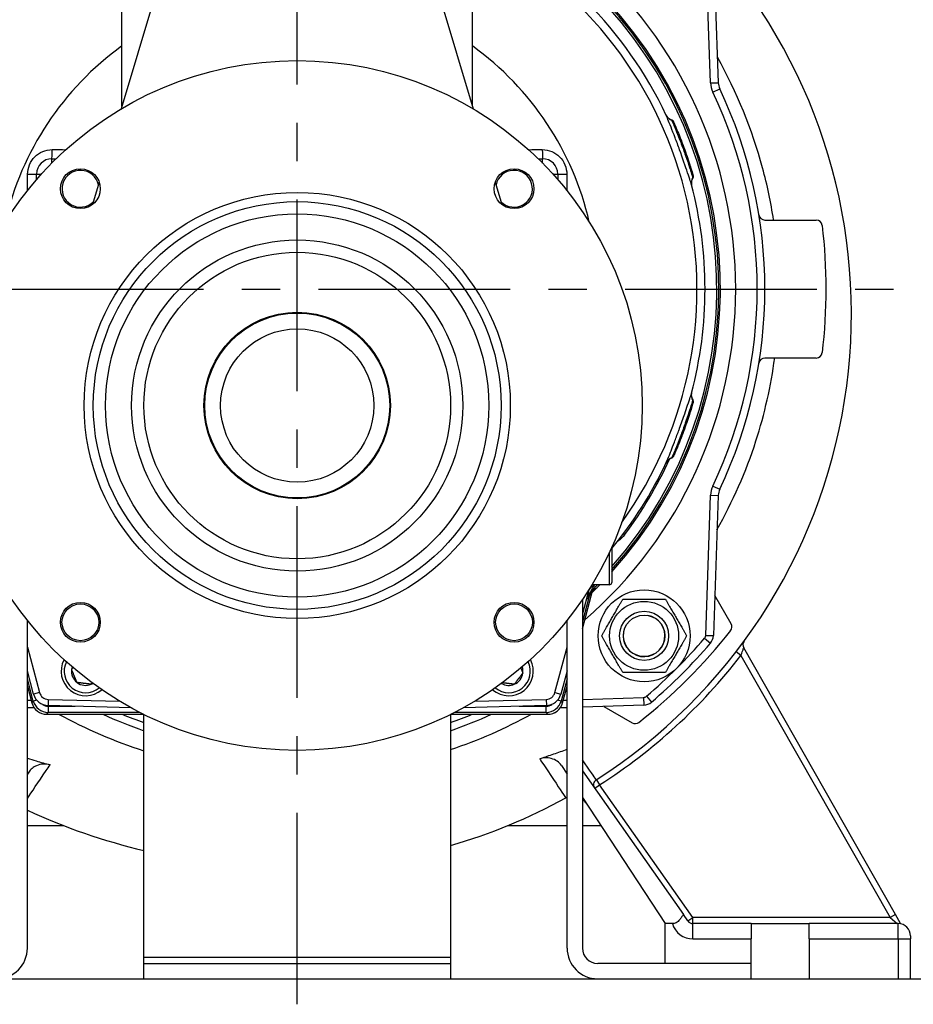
# Model space of a CAD drawing. Header units: millimetres. Extents: x 0 to 5940, y 0 to 4200.
# Tile 28 of 51: x 810 to 1102, y 2181 to 2502. Entities that reach past the tile are written whole.
import ezdxf

# ---------------------------------------------------------------- set-up
doc = ezdxf.new("R2010")
doc.units = ezdxf.units.MM
doc.header["$LTSCALE"] = 50
doc.linetypes.add('MITTE', pattern=[2, 1.25, -0.25, 0.25, -0.25])
for name, color, linetype in [('02-LINIE-035', 2, 'CONTINUOUS'), ('03-LINIE-050', 3, 'CONTINUOUS'), ('05-ACHSE', 1, 'MITTE')]:
    doc.layers.add(name, color=color, linetype=linetype)

msp = doc.modelspace()

# ---------------------------------------------------------------- linework, layer by layer
at = {"layer": '02-LINIE-035'}
for p, q in [((843.59, 2474.06), (843.59, 2560.43)), ((957.89, 2474.06), (957.89, 2560.43)), ((859.21, 2526.17), (843.32, 2473.18)), ((942.27, 2526.17), (958.15, 2473.18)), ((1035.55, 2481.65), (1033.96, 2527.41)), ((1036.45, 2527.5), (1038.05, 2481.74)), ((1035.55, 2481.65), (1038.05, 2481.74)), ((1036.27, 2478.7), (1038.53, 2479.77)), ((820.74, 2456.93), (822.15, 2456.93)), ((820.74, 2455.53), (820.74, 2456.93)), ((979.32, 2456.93), (980.74, 2456.93)), ((980.74, 2455.53), (980.74, 2456.93)), ((815.74, 2450.13), (815.74, 2451.93)), ((815.74, 2451.93), (817.33, 2451.93)), ((984.14, 2451.93), (985.74, 2451.93)), ((985.74, 2451.93), (985.74, 2450.13)), ((1029.78, 2451.63), (1029.79, 2451.62)), ((836.16, 2449.29), (833.97, 2441.98)), ((965.31, 2449.29), (967.5, 2441.98)), ((1053.28, 2436.93), (1070, 2436.93)), ((1070, 2391.93), (1053.28, 2391.93)), ((1023.5, 2359.97), (1023.5, 2359.97)), ((1036.27, 2350.17), (1038.53, 2349.1)), ((1033.96, 2301.46), (1035.55, 2347.22)), ((1035.55, 2347.22), (1038.05, 2347.13)), ((1038.05, 2347.13), (1036.45, 2301.37)), ((1007.49, 2334.24), (1007.07, 2334.55)), ((1003.34, 2330.13), (1003.34, 2318.73)), ((1002.54, 2317.93), (1002.54, 2328.55)), ((993.74, 2303.57), (997.16, 2316.37)), ((993.74, 2303.57), (997.17, 2316.37)), ((995.83, 2316.32), (993.74, 2308.52)), ((996.72, 2315.99), (996.72, 2315.99)), ((1002.54, 2317.93), (996.83, 2317.93)), ((997.18, 2316.43), (997.18, 2316.43)), ((997.18, 2316.43), (997.18, 2316.43)), ((995.99, 2314.28), (993.74, 2305.89)), ((993.74, 2313.13), (993.74, 2199.43)), ((995.99, 2314.28), (995.75, 2314.35)), ((1042.25, 2305.23), (1036.91, 2314.48)), ((812.74, 2199.43), (812.74, 2306.35)), ((988.74, 2199.43), (988.74, 2306.35)), ((1033.6, 2300.53), (1035.49, 2298.91)), ((1033.96, 2301.46), (1036.45, 2301.37)), ((812.74, 2297.58), (816.7, 2282.78)), ((984.77, 2282.78), (988.74, 2297.58)), ((1095.82, 2210.42), (1046.34, 2297.37)), ((1045.46, 2294.88), (1043.88, 2296.1)), ((1045.46, 2294.88), (1094.08, 2209.43)), ((814.77, 2282.27), (812.74, 2289.86)), ((814.66, 2280.04), (812.74, 2287.23)), ((988.74, 2289.86), (986.7, 2282.27)), ((988.74, 2287.23), (986.81, 2280.04)), ((812.74, 2284.91), (814.2, 2279.44)), ((812.74, 2284.91), (814.2, 2279.44)), ((987.27, 2279.44), (988.74, 2284.91)), ((987.27, 2279.44), (988.74, 2284.91)), ((816.7, 2282.78), (814.77, 2282.27)), ((819.52, 2280.56), (819.47, 2278.56)), ((819.52, 2280.56), (842.88, 2279.95)), ((958.59, 2279.95), (981.95, 2280.56)), ((981.95, 2280.56), (982, 2278.56)), ((984.77, 2282.78), (986.7, 2282.27)), ((993.74, 2280.52), (1013.71, 2281.22)), ((1013.71, 2281.22), (1013.8, 2278.72)), ((1014.64, 2281.58), (1016.26, 2279.68)), ((812.74, 2280.34), (813.97, 2280.3)), ((815.01, 2277.76), (812.74, 2277.84)), ((814.2, 2279.44), (814.66, 2280.04)), ((814.2, 2279.44), (814.2, 2279.44)), ((815.78, 2280.33), (814.66, 2280.04)), ((816.03, 2277.73), (816.03, 2277.73)), ((846.53, 2277.85), (819.47, 2278.56)), ((819.49, 2278.33), (828.33, 2278.33)), ((819.49, 2278.33), (819.49, 2276.33)), ((982, 2278.56), (954.94, 2277.85)), ((973.14, 2278.33), (981.98, 2278.33)), ((981.98, 2276.33), (981.98, 2278.33)), ((985.44, 2277.73), (985.44, 2277.73)), ((986.81, 2280.04), (985.69, 2280.33)), ((988.74, 2277.84), (986.47, 2277.76)), ((986.81, 2280.04), (987.27, 2279.44)), ((987.27, 2279.44), (987.27, 2279.44)), ((987.5, 2280.3), (988.74, 2280.34)), ((1013.8, 2278.72), (993.74, 2278.02)), ((1000.69, 2278.26), (1009.94, 2272.92)), ((819.49, 2276.33), (819.03, 2275.73)), ((819.03, 2275.73), (850.59, 2275.73)), ((819.03, 2275.73), (819.03, 2275.73)), ((819.03, 2275.73), (850.59, 2275.73)), ((849.4, 2276.33), (819.49, 2276.33)), ((850.74, 2196.43), (850.74, 2275.66)), ((950.74, 2275.66), (950.74, 2196.43)), ((950.88, 2275.73), (982.44, 2275.73)), ((950.89, 2275.73), (982.44, 2275.73)), ((981.98, 2276.33), (952.07, 2276.33)), ((982.44, 2275.73), (981.98, 2276.33)), ((982.44, 2275.73), (982.44, 2275.73)), ((986.89, 2259.01), (988.74, 2256.2)), ((813.19, 2256.88), (812.74, 2256.2)), ((993.74, 2257.21), (1026.68, 2210.36)), ((997.73, 2251.54), (999.36, 2252.69)), ((998.29, 2254.37), (999.36, 2252.69)), ((1029.78, 2209.43), (999.36, 2252.69)), ((993.74, 2248.58), (1020.74, 2207.43)), ((812.74, 2239.43), (824.48, 2239.43)), ((969.53, 2239.43), (988.74, 2239.43)), ((993.74, 2239.43), (999.74, 2239.43)), ((1028.14, 2208.28), (1026.68, 2210.36)), ((1095.82, 2210.42), (1094.08, 2209.43)), ((1097.52, 2207.43), (1095.82, 2210.42)), ((1023.07, 2207.43), (1020.74, 2207.43)), ((1020.74, 2194.43), (1020.74, 2207.43)), ((1028.14, 2208.28), (1029.78, 2209.43)), ((1029.78, 2207.43), (1029.78, 2209.43)), ((1094.08, 2209.43), (1029.78, 2209.43)), ((1048.74, 2207.43), (1029.78, 2207.43)), ((1029.78, 2202.43), (1029.78, 2207.43)), ((1048.74, 2207.43), (1048.74, 2202.43)), ((1048.74, 2207.43), (1067.74, 2207.43)), ((1067.74, 2202.43), (1067.74, 2207.43)), ((1096.74, 2207.43), (1067.74, 2207.43)), ((1094.08, 2209.43), (1096.35, 2207.43)), ((1096.74, 2202.43), (1096.74, 2207.43)), ((1097.57, 2207.35), (1097.52, 2207.43)), ((1100.74, 2203.43), (1100.74, 2202.43)), ((1029.78, 2202.43), (1048.74, 2202.43)), ((1048.74, 2194.43), (1048.74, 2202.43)), ((1067.74, 2202.43), (1067.74, 2189.43)), ((1067.74, 2202.43), (1096.74, 2202.43)), ((1096.74, 2202.43), (1096.74, 2189.43)), ((1096.74, 2202.43), (1100.74, 2202.43)), ((1100.74, 2189.43), (1100.74, 2202.43)), ((850.74, 2194.43), (850.74, 2196.43)), ((850.74, 2196.43), (950.74, 2196.43)), ((850.74, 2189.43), (850.74, 2194.43)), ((850.74, 2194.43), (950.74, 2194.43)), ((950.74, 2196.43), (950.74, 2194.43)), ((950.74, 2194.43), (950.74, 2189.43)), ((1048.74, 2194.43), (998.74, 2194.43)), ((1048.74, 2189.43), (1048.74, 2194.43))]:
    msp.add_line(p, q, dxfattribs=at)
for centre, radius in [((900.74, 2376.43), 112.5), ((830.03, 2447.15), 6.5), ((971.45, 2447.15), 6.5), ((900.74, 2376.43), 69.5), ((900.74, 2376.43), 66.5), ((900.74, 2376.43), 62.5), ((900.74, 2376.43), 54), ((900.74, 2376.43), 50), ((900.74, 2376.43), 30.4), ((900.74, 2376.43), 30.15), ((900.74, 2376.43), 25), ((1013.87, 2301.3), 15), ((1013.87, 2301.3), 11.25), ((830.03, 2305.72), 6.5), ((830.03, 2305.72), 6), ((971.45, 2305.72), 6.5), ((971.45, 2305.72), 6), ((1013.87, 2301.3), 8), ((1013.87, 2301.3), 8), ((1013.87, 2301.3), 6.77)]:
    msp.add_circle(centre, radius, dxfattribs=at)
for centre, radius, start, end in [((900.74, 2414.43), 133, 115.4485, 144.7955), ((900.74, 2414.43), 133, 25.2045, 64.5515), ((900.74, 2414.43), 130.37, 115.9996, 215.7173), ((900.74, 2414.43), 130.37, 324.2827, 64.0004), ((900.74, 2414.43), 143, 310.9811, 49.0189), ((901.08, 2406.35), 180.4, 302.6034, 39.3529), ((900.74, 2414.43), 137.5, 318.2607, 45.9232), ((900.74, 2414.43), 138, 318.0286, 45.8085), ((900.74, 2414.43), 136.85, 318.5666, 45.0311), ((900.74, 2414.43), 97.73, 125.7855, 167.0831), ((900.74, 2414.43), 97.73, 12.9169, 54.2145), ((1043.05, 2481.91), 7.5, 182, 205.3683), ((1043.05, 2481.91), 5, 182, 205.3683), ((900.74, 2414.43), 152.5, 334.6317, 25.3683), ((900.74, 2414.43), 150, 334.6317, 25.3683), ((820.74, 2451.93), 5, 90, 180), ((980.74, 2451.93), 5, 0, 90), ((830.03, 2447.15), 6, 12.0618, 314.5649), ((971.45, 2447.15), 6, 225.4351, 167.9382), ((900.74, 2414.43), 133, 345.2045, 14.7955), ((1053.28, 2438.93), 2, 189.1243, 270), ((1070, 2434.93), 2, 6.9056, 90), ((900.74, 2414.43), 172.5, 353.0944, 6.9056), ((1070, 2393.93), 2, 270, 353.0944), ((1053.28, 2389.93), 2, 90, 170.8757), ((900.74, 2414.43), 133, 320.4823, 334.7955), ((900.74, 2414.43), 133.52, 323.0845, 335.4437), ((1043.05, 2346.96), 7.5, 154.6317, 178), ((1043.05, 2346.96), 5, 154.6317, 178), ((1002.54, 2330.13), 0.8, 0, 9.3504), ((900.74, 2414.43), 137.5, 314.0768, 315.4269), ((900.74, 2414.43), 138, 314.1915, 315.6311), ((900.74, 2414.43), 136.85, 314.9689, 315.1583), ((1002.54, 2318.73), 0.8, 270, 0), ((999.86, 2312.06), 5, 134.0768, 165), ((895.91, 2415.73), 142.5, 314.6113, 314.754), ((1013.87, 2301.3), 6.79, 170, 80), ((900.74, 2414.43), 180, 308.2513, 321.7487), ((1040.52, 2304.23), 2, 321.7487, 30), ((900.74, 2414.43), 175, 310.6068, 319.3932), ((1032.46, 2301.51), 1.5, 319.3932, 358), ((1032.46, 2301.51), 4, 319.3932, 358), ((900.74, 2414.43), 177.5, 310.6068, 319.3932), ((1048.08, 2298.36), 2, 143.6996, 209.6394), ((831.74, 2289.75), 8, 151.8047, 311.1539), ((969.74, 2289.75), 8, 228.8461, 28.1953), ((901.08, 2406.35), 182.4, 302.6034, 322.3307), ((831.74, 2289.75), 7, 153.8663, 309.0923), ((831.74, 2289.75), 4.62, 172.6173, 232.6173), ((831.74, 2289.75), 4.62, 162.0974, 172.6173), ((969.74, 2289.75), 7, 230.9077, 26.1337), ((969.74, 2289.75), 4.62, 352.6173, 17.9026), ((969.74, 2289.75), 4.62, 292.6173, 352.6173), ((831.74, 2289.75), 4.62, 232.6173, 292.6173), ((831.74, 2289.75), 4.62, 292.6173, 300.8612), ((969.74, 2289.75), 4.62, 239.1388, 292.6173), ((819.6, 2283.56), 5, 195, 268.5), ((819.6, 2283.56), 3, 195, 268.5), ((981.87, 2283.56), 3, 271.5, 345), ((981.87, 2283.56), 5, 271.5, 345), ((1013.66, 2282.71), 1.5, 272, 310.6068), ((819.03, 2280.73), 5, 195, 270), ((982.44, 2280.73), 5, 270, 345), ((1013.66, 2282.71), 4, 272, 310.6068), ((900.74, 2414.43), 152.5, 245.4423, 250.8605), ((900.74, 2414.43), 150, 247.6235, 250.5288), ((900.74, 2414.43), 152.5, 289.1395, 294.5577), ((900.74, 2414.43), 150, 289.4712, 292.3765), ((1010.94, 2274.65), 2, 240, 308.2513), ((999.36, 2252.69), 2, 122.6034, 215.112), ((901.08, 2406.35), 180.4, 285.9767, 298.9143), ((990.72, 2244.06), 5, 113.4155, 118.9143), ((990.72, 2244.06), 5, 33.2749, 52.9434), ((896.58, 2424.79), 198.88, 245.0661, 256.6734), ((1029.78, 2209.43), 7, 196.6015, 270), ((1029.78, 2209.43), 2, 215.112, 270), ((1096.74, 2203.43), 4, 0, 90), ((802.74, 2199.43), 10, 270, 0), ((998.74, 2199.43), 10, 180, 270), ((998.74, 2199.43), 5, 180, 270)]:
    msp.add_arc(centre, radius, start, end, dxfattribs=at)
for centre, major_axis, ratio, start_param, end_param in [((1023.79, 2472.35), (-2.71, -1.28), 0.986251, 0, 0.81922), ((820.74, 2459.93), (0, -3), 0.022756, 0, 1.557855), ((980.74, 2459.93), (0, -3), 0.022756, 4.725331, 6.283185), ((812.74, 2451.93), (3, 0), 0.010265, 4.736473, 6.283185), ((707.72, 2414.43), (0, 3645.44), 0.02883, 4.721217, 4.722668), ((988.74, 2451.93), (-3, 0), 0.010265, 0, 1.546712), ((1093.76, 2414.43), (0, -3645.44), 0.02883, 4.70211, 4.703561), ((1032.23, 2449.17), (-2.9, -0.77), 0.986253, 5.463965, 6.283185), ((900.74, 2420.95), (54.15, 0), 0.707107, 4.168236, 4.173194), ((900.74, 2421.12), (-54.25, 0), 0.707107, 1.028365, 1.033311), ((900.74, 2421.12), (-54.25, 0), 0.707107, 2.108281, 2.113228), ((900.74, 2420.95), (54.15, 0), 0.707107, 5.251584, 5.256542), ((1032.23, 2379.7), (-2.9, 0.77), 0.986251, 0, 0.81922), ((1023.79, 2356.52), (-2.71, 1.28), 0.986253, 5.463965, 6.283185), ((1000.53, 2314.54), (-4.83, 1.29), 0.661971, 5.565341, 6.283185), ((999.87, 2313.55), (-2.26, -3.83), 0.876967, 4.419113, 5.019146), ((1001.07, 2313.24), (-3.52, 3.55), 0.998651, 0, 0.528479), ((997.44, 2313.89), (-1.39, 1.44), 0.685613, 0.26301, 0.721846), ((819.03, 2280.73), (3.97, -3.04), 0.999456, 4.058153, 5.366625), ((819.49, 2281.33), (-3.04, -3.97), 0.999891, 5.62895, 6.937421), ((819.49, 2281.33), (-1.83, -2.38), 0.999456, 0.00061, 0.654236), ((981.98, 2281.33), (3.04, -3.97), 0.999891, 5.62895, 6.937421), ((981.98, 2281.33), (1.83, -2.38), 0.999456, 5.62895, 6.282576), ((982.44, 2280.73), (3.97, 3.04), 0.999456, 4.058153, 5.366625)]:
    msp.add_ellipse(centre, major_axis=major_axis, ratio=ratio, start_param=start_param, end_param=end_param, dxfattribs=at)
for points, knots in [([(1056.07, 2436.98), (1055.21, 2442.69), (1054.02, 2448.35), (1049.15, 2466.47), (1044.16, 2478.64), (1037.77, 2490.02)], [-14.464337, -14.464337, -14.464337, -14.464337, -12.674842, -12.674842, -8.635941, -8.635941, -8.635941, -8.635941]), ([(1021.01, 2471.21), (1021.01, 2471.21), (1021.01, 2471.21), (1021.01, 2471.2), (1021.01, 2471.2), (1021.02, 2471.19), (1021.02, 2471.19), (1021.02, 2471.18), (1021.03, 2471.18), (1021.03, 2471.17), (1021.03, 2471.16), (1021.04, 2471.15), (1021.05, 2471.14), (1021.06, 2471.1), (1021.08, 2471.08), (1021.11, 2471.02), (1021.13, 2470.98), (1021.21, 2470.84), (1021.28, 2470.74), (1021.55, 2470.4), (1021.78, 2470.19), (1022.27, 2469.86), (1022.53, 2469.73), (1022.8, 2469.64)], [0.0045726, 0.0045726, 0.0045726, 0.0045726, 0.0208508, 0.0208508, 0.0286773, 0.0286773, 0.0334107, 0.0334107, 0.0355039, 0.0355039, 0.0376017, 0.0376017, 0.0418465, 0.0418465, 0.050259, 0.050259, 0.0624645, 0.0624645, 0.0991166, 0.0991166, 0.1915907, 0.1915907, 0.2766279, 0.2766279, 0.2766279, 0.2766279]), ([(1029.33, 2448.4), (1029.2, 2448.86), (1028.77, 2450.26), (1028.07, 2452.33), (1028.07, 2452.34), (1028.07, 2452.34), (1028.07, 2452.35), (1027.37, 2454.42), (1026.44, 2457.1), (1025.45, 2459.82), (1024.95, 2461.18), (1024.45, 2462.54), (1023.97, 2463.8), (1023.5, 2465.05), (1023.04, 2466.24), (1022.64, 2467.24), (1022.25, 2468.26), (1021.9, 2469.12), (1021.63, 2469.76), (1021.37, 2470.41), (1021.18, 2470.86), (1021.07, 2471.07)], [0, 0, 0, 0, 0.25, 0.25, 0.25, 0.250548, 0.250548, 0.250548, 0.5, 0.5, 0.5, 0.624936, 0.624936, 0.624936, 0.749856, 0.749856, 0.749856, 0.875355, 0.875355, 0.875355, 1, 1, 1, 1]), ([(1022.8, 2469.64), (1022.8, 2469.64), (1022.8, 2469.64), (1022.81, 2469.62), (1022.82, 2469.6), (1022.83, 2469.57), (1022.86, 2469.52)], [0.95360579, 0.95360579, 0.95360579, 0.95360579, 0.97284902, 0.97284902, 0.97284902, 1, 1, 1, 1]), ([(1022.8, 2469.64), (1022.9, 2469.61), (1023, 2469.56), (1023.18, 2469.43), (1023.26, 2469.35), (1023.33, 2469.24), (1023.34, 2469.23), (1023.36, 2469.2), (1023.37, 2469.18), (1023.38, 2469.16), (1023.38, 2469.15), (1023.39, 2469.14), (1023.39, 2469.14), (1023.4, 2469.13), (1023.4, 2469.12), (1023.4, 2469.11), (1023.41, 2469.11), (1023.41, 2469.09), (1023.41, 2469.09), (1023.43, 2469.06), (1023.44, 2469.03), (1023.47, 2468.97), (1023.47, 2468.97), (1023.47, 2468.96)], [0.000072, 0.000072, 0.000072, 0.000072, 0.0324806, 0.0324806, 0.065024, 0.065024, 0.0716007, 0.0716007, 0.0767642, 0.0767642, 0.0815161, 0.0815161, 0.0857119, 0.0857119, 0.0931076, 0.0931076, 0.1111465, 0.1111465, 0.1381779, 0.1381779, 0.2249341, 0.2249341, 0.2412456, 0.2412456, 0.2412456, 0.2412456]), ([(1022.85, 2469.52), (1022.95, 2469.32), (1023.14, 2468.87), (1023.43, 2468.2), (1023.65, 2467.69), (1023.91, 2467.07), (1024.2, 2466.35), (1024.29, 2466.14), (1024.38, 2465.91), (1024.47, 2465.68), (1024.88, 2464.67), (1025.34, 2463.51), (1025.8, 2462.3), (1026.05, 2461.62), (1026.31, 2460.93), (1026.56, 2460.23), (1026.77, 2459.67), (1026.97, 2459.11), (1027.16, 2458.56), (1027.6, 2457.33), (1028, 2456.13), (1028.35, 2455.07), (1028.47, 2454.7), (1028.58, 2454.35), (1028.69, 2454.02), (1028.89, 2453.39), (1029.07, 2452.82), (1029.21, 2452.35), (1029.43, 2451.63), (1029.59, 2451.11), (1029.67, 2450.83), (1029.68, 2450.8), (1029.69, 2450.76), (1029.69, 2450.73)], [0, 0, 0, 0, 0.142587, 0.142587, 0.142587, 0.25, 0.25, 0.25, 0.282557, 0.282557, 0.282557, 0.422443, 0.422443, 0.422443, 0.5, 0.5, 0.5, 0.562018, 0.562018, 0.562018, 0.701955, 0.701955, 0.701955, 0.75, 0.75, 0.75, 0.841232, 0.841232, 0.841232, 0.98061, 0.98061, 0.98061, 1, 1, 1, 1]), ([(1023.79, 2468.24), (1023.85, 2468.1), (1023.92, 2467.94), (1024.03, 2467.69), (1024.06, 2467.61), (1024.1, 2467.53)], [0.2161119, 0.2161119, 0.2161119, 0.2161119, 0.3222289, 0.3222289, 0.3680964, 0.3680964, 0.3680964, 0.3680964]), ([(1024, 2467.74), (1024.22, 2467.24), (1024.49, 2466.6), (1025.1, 2465.13), (1025.44, 2464.29), (1026.14, 2462.5), (1026.51, 2461.54), (1027.21, 2459.62), (1027.56, 2458.64), (1027.95, 2457.47), (1028.04, 2457.23), (1028.12, 2456.99)], [0, 0, 0, 0, 0.304718, 0.304718, 0.609585, 0.609585, 0.916768, 0.916768, 1.222801, 1.222801, 1.304393, 1.304393, 1.304393, 1.304393]), ([(812.81, 2451.9), (812.81, 2454.02), (813.68, 2456.09), (815.15, 2457.56), (816.63, 2459.03), (818.69, 2459.9), (820.8, 2459.9)], [0, 0, 0, 0, 0.499928, 0.499928, 0.499928, 1, 1, 1, 1]), ([(980.67, 2459.9), (982.78, 2459.9), (984.85, 2459.03), (986.32, 2457.56), (987.8, 2456.08), (988.66, 2454.02), (988.66, 2451.9)], [0, 0, 0, 0, 0.5, 0.5, 0.5, 1, 1, 1, 1]), ([(1029.85, 2451.41), (1029.85, 2451.41), (1029.85, 2451.41), (1029.85, 2451.41), (1029.85, 2451.41), (1029.85, 2451.41), (1029.85, 2451.41), (1029.85, 2451.4), (1029.85, 2451.4), (1029.85, 2451.4), (1029.85, 2451.4), (1029.85, 2451.39), (1029.85, 2451.39), (1029.86, 2451.37), (1029.86, 2451.36), (1029.89, 2451.23), (1029.89, 2451.11), (1029.86, 2450.88), (1029.82, 2450.76), (1029.75, 2450.64), (1029.74, 2450.62), (1029.73, 2450.6)], [0, 0, 0, 0, 0.0116172, 0.0116172, 0.0159748, 0.0159748, 0.0181414, 0.0181414, 0.019231, 0.019231, 0.0197745, 0.0197745, 0.0208783, 0.0208783, 0.025304, 0.025304, 0.0604402, 0.0604402, 0.095546, 0.095546, 0.1021087, 0.1021087, 0.1021087, 0.1021087]), ([(1029.73, 2450.6), (1029.56, 2450.33), (1029.43, 2450.02), (1029.28, 2449.39), (1029.25, 2449.06), (1029.29, 2448.66), (1029.3, 2448.58), (1029.32, 2448.45), (1029.33, 2448.41), (1029.34, 2448.35), (1029.35, 2448.33), (1029.35, 2448.31), (1029.35, 2448.3), (1029.36, 2448.29), (1029.36, 2448.28), (1029.36, 2448.27), (1029.36, 2448.27), (1029.36, 2448.26), (1029.36, 2448.26), (1029.36, 2448.25), (1029.36, 2448.25), (1029.36, 2448.25)], [0, 0, 0, 0, 0.0971792, 0.0971792, 0.1946752, 0.1946752, 0.2186924, 0.2186924, 0.2325971, 0.2325971, 0.2381757, 0.2381757, 0.2406563, 0.2406563, 0.2455713, 0.2455713, 0.250386, 0.250386, 0.2607233, 0.2607233, 0.2717999, 0.2717999, 0.2717999, 0.2717999]), ([(1037.59, 2335.86), (1042.8, 2345.06), (1047.09, 2354.79), (1053.19, 2373.71), (1055.23, 2382.8), (1056.46, 2391.98)], [-25.207185, -25.207185, -25.207185, -25.207185, -21.957662, -21.957662, -19.107273, -19.107273, -19.107273, -19.107273]), ([(1021.07, 2357.8), (1021.15, 2357.96), (1021.27, 2358.24), (1021.44, 2358.63), (1021.67, 2359.19), (1021.99, 2359.97), (1022.37, 2360.93), (1022.46, 2361.15), (1022.55, 2361.38), (1022.64, 2361.62), (1022.98, 2362.49), (1023.36, 2363.47), (1023.76, 2364.52), (1024.19, 2365.65), (1024.64, 2366.85), (1025.09, 2368.08), (1025.21, 2368.4), (1025.33, 2368.72), (1025.44, 2369.04), (1026.03, 2370.64), (1026.6, 2372.24), (1027.1, 2373.7), (1027.46, 2374.72), (1027.78, 2375.68), (1028.07, 2376.53), (1028.43, 2377.61), (1028.72, 2378.51), (1028.94, 2379.19), (1029.14, 2379.81), (1029.27, 2380.25), (1029.33, 2380.47)], [0, 0, 0, 0, 0.0917845, 0.0917845, 0.0917845, 0.2209007, 0.2209007, 0.2209007, 0.25, 0.25, 0.25, 0.356811, 0.356811, 0.356811, 0.470679, 0.470679, 0.470679, 0.5, 0.5, 0.5, 0.6468348, 0.6468348, 0.6468348, 0.75, 0.75, 0.75, 0.8806852, 0.8806852, 0.8806852, 1, 1, 1, 1]), ([(1029.36, 2380.62), (1029.36, 2380.62), (1029.36, 2380.61), (1029.36, 2380.61), (1029.36, 2380.61), (1029.36, 2380.6), (1029.36, 2380.59), (1029.36, 2380.58), (1029.36, 2380.58), (1029.35, 2380.57), (1029.35, 2380.57), (1029.35, 2380.55), (1029.35, 2380.54), (1029.34, 2380.5), (1029.33, 2380.47), (1029.32, 2380.4), (1029.31, 2380.36), (1029.29, 2380.2), (1029.27, 2380.08), (1029.26, 2379.65), (1029.3, 2379.34), (1029.46, 2378.77), (1029.58, 2378.51), (1029.73, 2378.27)], [0.0045726, 0.0045726, 0.0045726, 0.0045726, 0.0208508, 0.0208508, 0.0286773, 0.0286773, 0.0334107, 0.0334107, 0.0355039, 0.0355039, 0.0376017, 0.0376017, 0.0418465, 0.0418465, 0.050259, 0.050259, 0.0624645, 0.0624645, 0.0991166, 0.0991166, 0.1915907, 0.1915907, 0.2766279, 0.2766279, 0.2766279, 0.2766279]), ([(1029.69, 2378.14), (1029.63, 2377.92), (1029.49, 2377.45), (1029.28, 2376.75), (1029.12, 2376.23), (1028.92, 2375.58), (1028.69, 2374.85), (1028.62, 2374.62), (1028.54, 2374.39), (1028.46, 2374.15), (1028.13, 2373.12), (1027.73, 2371.94), (1027.3, 2370.71), (1027.07, 2370.03), (1026.82, 2369.33), (1026.56, 2368.63), (1026.36, 2368.07), (1026.15, 2367.52), (1025.95, 2366.98), (1025.49, 2365.75), (1025.03, 2364.57), (1024.61, 2363.53), (1024.47, 2363.17), (1024.33, 2362.83), (1024.2, 2362.51), (1023.95, 2361.9), (1023.72, 2361.35), (1023.53, 2360.9), (1023.23, 2360.2), (1023.02, 2359.71), (1022.9, 2359.44), (1022.88, 2359.41), (1022.87, 2359.38), (1022.86, 2359.35)], [0, 0, 0, 0, 0.142587, 0.142587, 0.142587, 0.25, 0.25, 0.25, 0.282557, 0.282557, 0.282557, 0.422443, 0.422443, 0.422443, 0.5, 0.5, 0.5, 0.562018, 0.562018, 0.562018, 0.701955, 0.701955, 0.701955, 0.75, 0.75, 0.75, 0.841232, 0.841232, 0.841232, 0.98061, 0.98061, 0.98061, 1, 1, 1, 1]), ([(1029.73, 2378.27), (1029.73, 2378.27), (1029.73, 2378.26), (1029.72, 2378.24), (1029.72, 2378.22), (1029.71, 2378.19), (1029.69, 2378.14)], [0.95360579, 0.95360579, 0.95360579, 0.95360579, 0.97284902, 0.97284902, 0.97284902, 1, 1, 1, 1]), ([(1029.73, 2378.26), (1029.79, 2378.17), (1029.83, 2378.07), (1029.88, 2377.86), (1029.89, 2377.75), (1029.88, 2377.62), (1029.88, 2377.6), (1029.87, 2377.56), (1029.87, 2377.55), (1029.86, 2377.52), (1029.86, 2377.51), (1029.86, 2377.5), (1029.86, 2377.5), (1029.85, 2377.49), (1029.85, 2377.48), (1029.85, 2377.47), (1029.85, 2377.46), (1029.85, 2377.45), (1029.84, 2377.45), (1029.83, 2377.41), (1029.83, 2377.38), (1029.81, 2377.33), (1029.81, 2377.32), (1029.8, 2377.31)], [0.000072, 0.000072, 0.000072, 0.000072, 0.0324806, 0.0324806, 0.065024, 0.065024, 0.0716007, 0.0716007, 0.0767642, 0.0767642, 0.0815161, 0.0815161, 0.0857119, 0.0857119, 0.0931076, 0.0931076, 0.1111465, 0.1111465, 0.1381779, 0.1381779, 0.2249341, 0.2249341, 0.2412456, 0.2412456, 0.2412456, 0.2412456]), ([(1029.43, 2376.04), (1029.27, 2375.51), (1029.07, 2374.84), (1028.59, 2373.33), (1028.31, 2372.46), (1027.7, 2370.65), (1027.36, 2369.67), (1026.67, 2367.75), (1026.3, 2366.78), (1025.85, 2365.63), (1025.76, 2365.39), (1025.67, 2365.16)], [0, 0, 0, 0, 0.304718, 0.304718, 0.609585, 0.609585, 0.916768, 0.916768, 1.222801, 1.222801, 1.304393, 1.304393, 1.304393, 1.304393]), ([(1029.58, 2376.56), (1029.54, 2376.41), (1029.49, 2376.24), (1029.41, 2375.98), (1029.39, 2375.9), (1029.36, 2375.81)], [0.2161119, 0.2161119, 0.2161119, 0.2161119, 0.3222289, 0.3222289, 0.3680963, 0.3680963, 0.3680963, 0.3680963]), ([(1022.8, 2359.23), (1022.49, 2359.13), (1022.2, 2358.98), (1021.67, 2358.59), (1021.44, 2358.35), (1021.21, 2358.02), (1021.17, 2357.95), (1021.1, 2357.84), (1021.08, 2357.8), (1021.05, 2357.75), (1021.04, 2357.73), (1021.03, 2357.71), (1021.03, 2357.7), (1021.02, 2357.69), (1021.02, 2357.68), (1021.02, 2357.68), (1021.02, 2357.67), (1021.01, 2357.67), (1021.01, 2357.66), (1021.01, 2357.66), (1021.01, 2357.66), (1021.01, 2357.66)], [0, 0, 0, 0, 0.0971792, 0.0971792, 0.1946752, 0.1946752, 0.2186924, 0.2186924, 0.2325971, 0.2325971, 0.2381757, 0.2381757, 0.2406563, 0.2406563, 0.2455713, 0.2455713, 0.250386, 0.250386, 0.2607233, 0.2607233, 0.2717999, 0.2717999, 0.2717999, 0.2717999]), ([(1023.41, 2359.77), (1023.41, 2359.77), (1023.41, 2359.77), (1023.41, 2359.77), (1023.41, 2359.77), (1023.41, 2359.77), (1023.41, 2359.76), (1023.4, 2359.76), (1023.4, 2359.76), (1023.4, 2359.76), (1023.4, 2359.76), (1023.4, 2359.75), (1023.4, 2359.75), (1023.39, 2359.73), (1023.38, 2359.72), (1023.32, 2359.6), (1023.25, 2359.51), (1023.07, 2359.35), (1022.97, 2359.29), (1022.84, 2359.24), (1022.82, 2359.23), (1022.8, 2359.22)], [0, 0, 0, 0, 0.0116172, 0.0116172, 0.0159748, 0.0159748, 0.0181414, 0.0181414, 0.019231, 0.019231, 0.0197745, 0.0197745, 0.0208783, 0.0208783, 0.025304, 0.025304, 0.0604402, 0.0604402, 0.0955459, 0.0955459, 0.1021087, 0.1021087, 0.1021087, 0.1021087]), ([(1007.49, 2334.24), (1006.91, 2333.46), (1006.21, 2332.82), (1005.51, 2332.34), (1005.42, 2332.27), (1005.32, 2332.21), (1005.23, 2332.15)], [0, 0, 0, 0, 0.5, 0.5, 0.5, 0.5673694, 0.5673694, 0.5673694, 0.5673694]), ([(997.31, 2316.56), (997.3, 2316.55), (997.3, 2316.55), (997.3, 2316.55), (997.13, 2316.38), (996.97, 2316.21), (996.83, 2316.03), (996.68, 2315.85), (996.54, 2315.66), (996.41, 2315.47), (996.16, 2315.12), (995.94, 2314.74), (995.75, 2314.35)], [0, 0, 0, 0, 0.005022, 0.005022, 0.005022, 0.262946, 0.262946, 0.262946, 0.518867, 0.518867, 0.518867, 1, 1, 1, 1]), ([(997.45, 2317.61), (997.25, 2317.24), (997.05, 2316.88), (996.87, 2316.55), (996.74, 2316.3), (996.61, 2316.07), (996.52, 2315.9), (996.47, 2315.81), (996.43, 2315.74), (996.41, 2315.69), (996.39, 2315.67), (996.38, 2315.65), (996.38, 2315.65)], [0, 0, 0, 0, 0.411436, 0.411436, 0.411436, 0.727726, 0.727726, 0.727726, 0.893476, 0.893476, 0.893476, 1, 1, 1, 1]), ([(997.55, 2316.79), (997.37, 2316.61), (997.2, 2316.42), (996.92, 2316.05), (996.8, 2315.86), (996.65, 2315.58), (996.6, 2315.49), (996.55, 2315.37), (996.53, 2315.33), (996.5, 2315.25), (996.48, 2315.22), (996.46, 2315.17), (996.46, 2315.16), (996.46, 2315.15), (996.45, 2315.15), (996.45, 2315.15)], [0, 0, 0, 0, 0.075897, 0.075897, 0.1434158, 0.1434158, 0.1807365, 0.1807365, 0.1984724, 0.1984724, 0.2258969, 0.2258969, 0.2544019, 0.2544019, 0.2623853, 0.2623853, 0.2623853, 0.2623853]), ([(1045.46, 2294.88), (1045.52, 2295.03), (1045.58, 2295.19), (1045.72, 2295.58), (1045.81, 2295.82), (1046.01, 2296.41), (1046.13, 2296.73), (1046.29, 2297.22), (1046.34, 2297.37), (1046.34, 2297.37)], [-0.6540301, -0.6540301, -0.6540301, -0.6540301, -0.5722763, -0.5722763, -0.4414703, -0.4414703, -0.2321807, -0.2321807, 0, 0, 0, 0]), ([(979.81, 2261.21), (979.93, 2261.25), (980.04, 2261.29), (981.59, 2261.79), (983.02, 2262.27), (984.43, 2262.76)], [7.5448485, 7.5448485, 7.5448485, 7.5448485, 7.5797311, 7.5797311, 8.0139937, 8.0139937, 8.0139937, 8.0139937]), ([(986.89, 2259.01), (986.55, 2259.53), (986.09, 2259.99), (984.96, 2260.78), (984.27, 2261.09), (982.93, 2261.44), (982.29, 2261.52), (981.02, 2261.5), (980.4, 2261.4), (979.81, 2261.21)], [0, 0, 0, 0, 0.2078428, 0.2078428, 0.4357889, 0.4357889, 0.6277571, 0.6277571, 0.8160919, 0.8160919, 0.8160919, 0.8160919]), ([(979.81, 2261.21), (979.96, 2261), (980.1, 2260.78), (983.36, 2255.88), (985.74, 2252.3), (987.88, 2249.07), (988.31, 2248.43), (988.31, 2248.43)], [-4.394808, -4.394808, -4.394808, -4.394808, -4.275782, -4.275782, -1.644532, -1.644532, 0, 0, 0, 0]), ([(812.74, 2248.25), (814.13, 2250.32), (816.23, 2253.45), (819.27, 2257.96), (819.69, 2258.59), (820.12, 2259.24)], [36.726792, 36.726792, 36.726792, 36.726792, 38.932018, 38.932018, 39.274383, 39.274383, 39.274383, 39.274383]), ([(820.12, 2259.24), (819.45, 2259.42), (818.73, 2259.49), (817.23, 2259.4), (816.45, 2259.22), (815.2, 2258.69), (814.71, 2258.4), (813.84, 2257.71), (813.47, 2257.32), (813.19, 2256.88)], [0, 0, 0, 0, 0.2129087, 0.2129087, 0.4500201, 0.4500201, 0.6285384, 0.6285384, 0.8025813, 0.8025813, 0.8025813, 0.8025813]), ([(998.29, 2254.37), (998.29, 2254.37), (998.24, 2254.44), (997.71, 2255.18), (996.18, 2257.36), (993.73, 2260.83)], [0, 0, 0, 0, 0.499524, 0.499524, 2.942268, 2.942268, 2.942268, 2.942268]), ([(1026.68, 2210.36), (1026.45, 2210.09), (1026.23, 2209.78), (1025.86, 2209.24), (1025.64, 2208.92), (1025.29, 2208.49), (1025.12, 2208.3), (1024.74, 2207.97), (1024.52, 2207.82), (1024.13, 2207.63), (1023.92, 2207.55), (1023.49, 2207.46), (1023.27, 2207.43), (1023.07, 2207.43)], [-2.7783672, -2.7783672, -2.7783672, -2.7783672, -2.6693886, -2.6693886, -2.5608616, -2.5608616, -2.4856693, -2.4856693, -2.4104769, -2.4104769, -2.349237, -2.349237, -2.287997, -2.287997, -2.287997, -2.287997])]:
    msp.add_open_spline(points, degree=3, knots=knots, dxfattribs=at)
for points in [[(1022.8, 2469.64), (1022.8, 2469.64), (1022.8, 2469.64), (1022.8, 2469.64)], [(1023.47, 2468.95), (1023.56, 2468.76), (1023.74, 2468.35), (1024, 2467.74)], [(1025.84, 2463.28), (1025.95, 2462.98), (1026.07, 2462.68), (1026.19, 2462.38)], [(820.8, 2459.9), (822.3, 2459.9), (823.8, 2459.89), (825.3, 2459.89)], [(976.17, 2459.89), (977.67, 2459.89), (979.17, 2459.9), (980.67, 2459.9)], [(1027.62, 2458.44), (1027.68, 2458.27), (1027.74, 2458.09), (1027.8, 2457.91)], [(1028.11, 2456.99), (1028.28, 2456.5), (1028.43, 2456.03), (1028.58, 2455.58)], [(1028.58, 2455.58), (1028.69, 2455.23), (1028.79, 2454.9), (1028.89, 2454.59)], [(1028.89, 2454.59), (1029.22, 2453.56), (1029.46, 2452.73), (1029.63, 2452.17)], [(1029.63, 2452.17), (1029.69, 2451.94), (1029.75, 2451.75), (1029.78, 2451.63)], [(1029.66, 2452.05), (1029.73, 2451.82), (1029.78, 2451.65), (1029.81, 2451.54)], [(1029.69, 2450.73), (1029.72, 2450.65), (1029.73, 2450.6), (1029.73, 2450.6)], [(1029.79, 2451.62), (1029.82, 2451.5), (1029.84, 2451.43), (1029.85, 2451.42)], [(1029.73, 2450.6), (1029.73, 2450.6), (1029.73, 2450.6), (1029.73, 2450.6)], [(1029.8, 2377.31), (1029.74, 2377.1), (1029.62, 2376.67), (1029.43, 2376.04)], [(1029.73, 2378.27), (1029.73, 2378.27), (1029.73, 2378.27), (1029.73, 2378.27)], [(1027.97, 2371.44), (1027.87, 2371.14), (1027.76, 2370.83), (1027.65, 2370.52)], [(1025.67, 2365.16), (1025.48, 2364.68), (1025.29, 2364.21), (1025.12, 2363.78)], [(1026.22, 2366.59), (1026.16, 2366.41), (1026.09, 2366.24), (1026.02, 2366.06)], [(1024.72, 2362.82), (1024.31, 2361.82), (1023.96, 2361.02), (1023.73, 2360.5)], [(1025.12, 2363.78), (1024.98, 2363.44), (1024.85, 2363.12), (1024.72, 2362.82)], [(1022.86, 2359.35), (1022.82, 2359.27), (1022.8, 2359.23), (1022.8, 2359.23)], [(1022.8, 2359.23), (1022.8, 2359.23), (1022.8, 2359.23), (1022.8, 2359.23)], [(1023.5, 2359.97), (1023.44, 2359.85), (1023.42, 2359.79), (1023.41, 2359.78)], [(1023.68, 2360.38), (1023.58, 2360.16), (1023.51, 2360), (1023.46, 2359.9)], [(1023.73, 2360.49), (1023.63, 2360.27), (1023.55, 2360.09), (1023.5, 2359.97)], [(997.53, 2317.93), (997.51, 2317.83), (997.48, 2317.72), (997.45, 2317.61)], [(995.75, 2314.35), (995.5, 2313.95), (995.24, 2313.53), (994.96, 2313.1)], [(996.51, 2315.28), (996.37, 2314.85), (996.27, 2314.57), (996.24, 2314.53)], [(822.93, 2275.76), (831.79, 2270.92), (841.11, 2266.91), (850.72, 2263.8)], [(950.72, 2264.18), (959.86, 2267.24), (968.73, 2271.12), (977.15, 2275.78)], [(812.74, 2261.36), (813.68, 2261.07), (814.62, 2260.79), (815.57, 2260.51)], [(984.43, 2262.76), (985.88, 2263.26), (987.32, 2263.78), (988.74, 2264.31)], [(815.57, 2260.51), (817.08, 2260.08), (818.6, 2259.65), (820.12, 2259.24)]]:
    msp.add_open_spline(points, degree=3, dxfattribs=at)
for points, weights in [([(1022.86, 2469.52), (1023.28, 2469.39), (1023.46, 2468.98)], [0.953296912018, 0.890904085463, 0.999851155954]), ([(1029.69, 2378.13), (1029.93, 2377.76), (1029.81, 2377.33)], [0.953296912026, 0.890904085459, 0.999851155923]), ([(1000.02, 2301.3), (1003.48, 2307.3), (1006.95, 2313.3)], [1, 1.15470053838, 1]), ([(1006.95, 2313.3), (1013.87, 2313.3), (1020.8, 2313.3)], [1, 1.15470053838, 1]), ([(1020.8, 2313.3), (1024.27, 2307.3), (1027.73, 2301.3)], [1, 1.15470053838, 1]), ([(1006.95, 2289.3), (1003.48, 2295.3), (1000.02, 2301.3)], [1, 1.15470053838, 1]), ([(1027.73, 2301.3), (1024.27, 2295.3), (1020.8, 2289.3)], [1, 1.15470053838, 1]), ([(827.16, 2290.35), (827.39, 2290.66), (827.61, 2290.94)], [1.21650635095, 1.24453120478, 1.26420944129]), ([(828.93, 2286.08), (828.04, 2288.22), (827.16, 2290.35)], [1.21650635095, 1.40470053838, 1.21650635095]), ([(973.65, 2290.76), (973.96, 2290.01), (974.32, 2289.16)], [1.30390253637, 1.28549296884, 1.21650635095]), ([(974.32, 2289.16), (972.91, 2287.33), (971.51, 2285.49)], [1.21650635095, 1.40470053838, 1.21650635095]), ([(1020.8, 2289.3), (1013.87, 2289.3), (1006.95, 2289.3)], [1, 1.15470053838, 1]), ([(833.51, 2285.49), (831.22, 2285.79), (828.93, 2286.08)], [1.21650635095, 1.40470053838, 1.21650635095]), ([(833.87, 2285.96), (833.7, 2285.73), (833.51, 2285.49)], [1.25522605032, 1.23841721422, 1.21650635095]), ([(971.51, 2285.49), (969.51, 2285.75), (967.64, 2285.99)], [1.21650635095, 1.37797904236, 1.26236102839])]:
    msp.add_rational_spline(points, weights, degree=2, dxfattribs=at)
at = {"layer": '03-LINIE-050'}
msp.add_line((597.19, 2189.43), (1157.71, 2189.43), dxfattribs=at)
at = {"layer": '05-ACHSE'}
for p, q in [((900.74, 2181.1), (900.74, 4061.57)), ((607.7, 2414.43), (1096.49, 2414.43))]:
    msp.add_line(p, q, dxfattribs=at)

doc.saveas('drawing.dxf')
